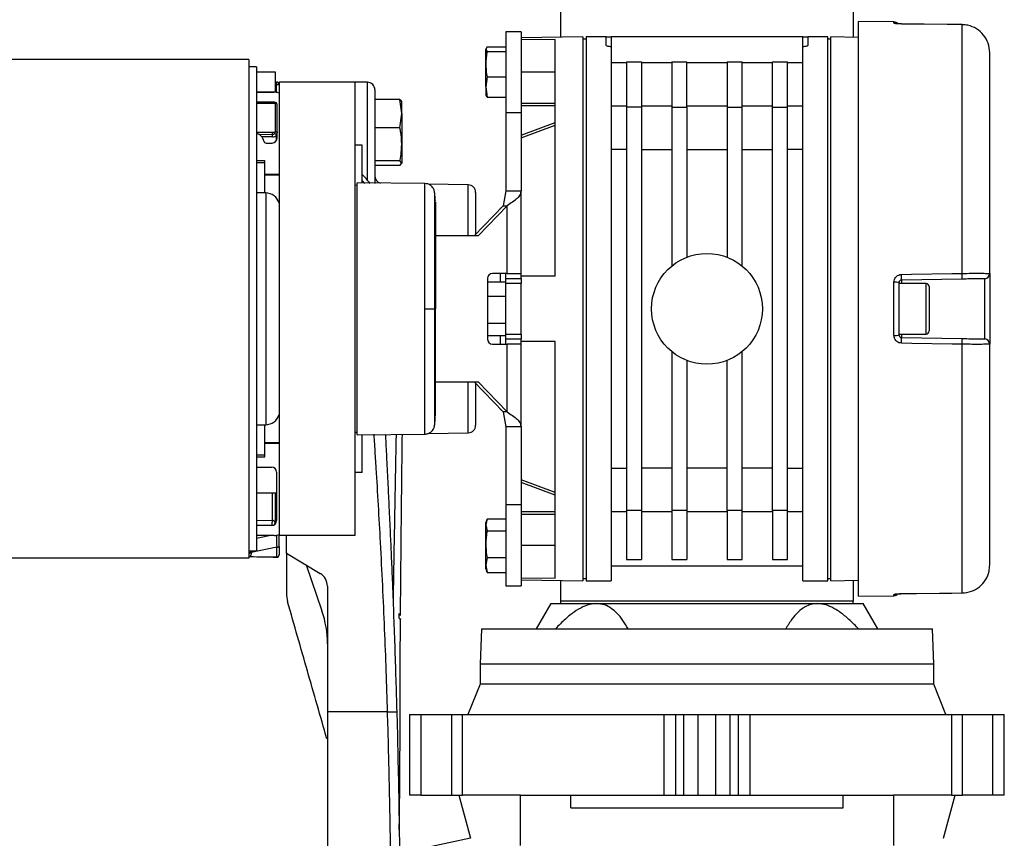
# Model space of a CAD drawing. Header units: millimetres. Extents: x 0 to 420, y 0 to 297.
# Tile 56 of 58: x 333 to 355, y 238 to 257. Entities that reach past the tile are written whole.
import ezdxf

# ---------------------------------------------------------------- set-up
doc = ezdxf.new("R2010")
doc.units = ezdxf.units.MM

msp = doc.modelspace()

# ---------------------------------------------------------------- linework, layer by layer
at = {"color": 7, "linetype": 'Continuous', "lineweight": 25}
for p, q in [((344.916, 256.2355), (344.916, 257.273)), ((351.5199, 257.273), (351.5199, 256.2355)), ((352.4432, 256.5829), (351.6451, 256.5899)), ((351.6451, 243.6098), (351.6451, 256.5899)), ((352.4432, 256.5549), (352.4432, 256.5829)), ((352.611, 256.5348), (352.6112, 256.5357)), ((353.9847, 256.5198), (353.985, 256.5206)), ((353.9847, 250.9001), (353.9847, 256.5198)), ((344.0165, 256.3621), (343.6749, 256.3621)), ((343.6749, 256.3621), (343.6749, 254.528)), ((344.0165, 256.3621), (344.0165, 254.528)), ((345.417, 256.2443), (344.0165, 256.2198)), ((344.7908, 256.1885), (344.0165, 256.1749)), ((344.7908, 250.8399), (344.7908, 256.1885)), ((345.417, 256.2443), (345.417, 243.9554)), ((345.4853, 256.1914), (345.417, 256.1914)), ((345.9407, 256.2483), (345.4853, 256.2483)), ((345.4853, 256.2483), (345.4853, 243.9514)), ((345.9407, 256.053), (345.9407, 256.2483)), ((345.9407, 256.2483), (346.0546, 256.2483)), ((346.0546, 256.2483), (346.0546, 256.0225)), ((350.3813, 256.2483), (346.0546, 256.2483)), ((350.3813, 256.0225), (350.3813, 256.2483)), ((350.3813, 256.2483), (350.4952, 256.2483)), ((350.9506, 256.2483), (350.4952, 256.2483)), ((350.4952, 256.2483), (350.4952, 256.053)), ((350.9506, 243.9514), (350.9506, 256.2483)), ((351.0189, 256.1914), (350.9506, 256.1914)), ((351.6451, 256.2333), (351.0189, 256.2443)), ((351.0189, 243.9554), (351.0189, 256.2443)), ((343.2491, 256.0217), (343.2195, 255.9687)), ((343.2195, 255.9687), (343.2491, 255.9156)), ((343.2195, 255.6303), (343.2195, 255.9687)), ((343.2491, 256.0217), (343.6749, 256.0217)), ((343.2491, 255.9156), (343.6749, 255.9156)), ((346.0546, 256.0225), (346.0546, 254.4474)), ((350.3813, 254.4474), (350.3813, 256.0225)), ((354.6055, 250.8949), (354.6055, 255.8889)), ((337.8681, 255.7359), (269.552, 255.7359)), ((337.8681, 255.7359), (337.8681, 244.4638)), ((343.2195, 255.1129), (343.2195, 255.6303)), ((346.0546, 255.6671), (346.3962, 255.6671)), ((346.3962, 255.6793), (346.7378, 255.6793)), ((346.3962, 255.6793), (346.3962, 254.6542)), ((346.7378, 255.6793), (346.7378, 254.6542)), ((346.7378, 255.6671), (347.4209, 255.6671)), ((347.4209, 255.6793), (347.7625, 255.6793)), ((347.4209, 255.6793), (347.4209, 254.6542)), ((347.7625, 254.6542), (347.7625, 255.6793)), ((347.7625, 255.6671), (348.6734, 255.6671)), ((348.6734, 255.6793), (349.015, 255.6793)), ((348.6734, 255.6793), (348.6734, 254.6542)), ((349.015, 254.6542), (349.015, 255.6793)), ((349.015, 255.6671), (349.6981, 255.6671)), ((349.6981, 255.6793), (350.0397, 255.6793)), ((349.6981, 254.6542), (349.6981, 255.6793)), ((350.0397, 254.6542), (350.0397, 255.6793)), ((350.0397, 255.6671), (350.3813, 255.6671)), ((338.0389, 255.5651), (337.8681, 255.5651)), ((338.0389, 255.5651), (338.0389, 250.2241)), ((338.0389, 255.4513), (338.4658, 255.4513)), ((338.4658, 255.4513), (338.4658, 254.9958)), ((344.0165, 255.4513), (344.7908, 255.4513)), ((338.4658, 255.2221), (338.4933, 255.2225)), ((338.4933, 255.1656), (338.4658, 255.1651)), ((338.4933, 255.1656), (338.5512, 255.1656)), ((338.4933, 255.0083), (338.4933, 255.1656)), ((340.2591, 255.2235), (338.5512, 255.2235)), ((338.5512, 255.2235), (338.5512, 244.9761)), ((340.5468, 255.2185), (340.2591, 255.2235)), ((340.2591, 255.2235), (340.2591, 244.9761)), ((340.5468, 253.0165), (340.5468, 255.2185)), ((343.2491, 255.3451), (343.2195, 255.1129)), ((343.2491, 255.3451), (343.6749, 255.3451)), ((338.4658, 254.9958), (338.0389, 254.9958)), ((338.0389, 254.9958), (338.4374, 254.9958)), ((338.4933, 255.0083), (338.5003, 254.9831)), ((340.7146, 255.0478), (340.7146, 252.9323)), ((343.2195, 255.1129), (343.2491, 254.8808)), ((343.2195, 255.1129), (343.2195, 254.9263)), ((343.2491, 254.8808), (343.2195, 254.9339)), ((338.4488, 254.7681), (338.0389, 254.7681)), ((338.0389, 254.7453), (338.4658, 254.7453)), ((338.4017, 254.7453), (338.4017, 254.7681)), ((338.4601, 254.767), (338.4601, 254.7453)), ((338.4658, 254.7453), (338.4658, 254.0849)), ((338.5057, 253.9597), (338.5057, 254.7112)), ((341.2824, 254.8313), (340.7146, 254.8313)), ((341.3218, 254.5095), (341.2824, 254.8313)), ((341.2824, 254.8313), (341.3218, 254.7799)), ((341.3218, 254.5095), (341.3218, 254.7856)), ((343.2491, 254.8808), (343.6749, 254.8808)), ((344.7908, 254.742), (344.0165, 254.742)), ((341.2824, 254.1877), (341.3218, 254.5095)), ((341.3218, 254.5095), (341.3218, 253.8145)), ((344.0165, 254.528), (343.6749, 254.528)), ((343.6749, 254.528), (343.6749, 252.7627)), ((344.7908, 254.6875), (344.0165, 254.6875)), ((344.0165, 254.528), (344.0165, 252.7627)), ((346.3962, 254.6809), (346.0546, 254.6809)), ((346.7378, 254.6542), (346.3962, 254.6542)), ((346.3962, 254.6542), (346.3962, 245.5454)), ((347.4209, 254.6809), (346.7378, 254.6809)), ((346.7378, 254.6542), (346.7378, 245.5454)), ((347.4209, 254.6542), (347.7625, 254.6542)), ((347.4209, 254.6542), (347.4209, 251.066)), ((348.6734, 254.6809), (347.7625, 254.6809)), ((347.7625, 254.6542), (347.7625, 251.2666)), ((348.6734, 254.6542), (349.015, 254.6542)), ((348.6734, 254.6542), (348.6734, 251.2666)), ((349.6981, 254.6809), (349.015, 254.6809)), ((349.015, 251.066), (349.015, 254.6542)), ((349.6981, 254.6542), (350.0397, 254.6542)), ((349.6981, 245.5454), (349.6981, 254.6542)), ((350.3813, 254.6809), (350.0397, 254.6809)), ((350.0397, 245.5454), (350.0397, 254.6542)), ((344.0165, 254.0251), (344.7908, 254.3073)), ((346.0546, 254.4474), (346.0546, 245.7522)), ((350.3813, 245.7522), (350.3813, 254.4474)), ((338.4658, 254.0849), (338.0389, 254.0849)), ((338.0905, 254.046), (338.4017, 254.0388)), ((338.4017, 254.0388), (338.4017, 254.0849)), ((338.4658, 254.0994), (338.5057, 254.0994)), ((341.2824, 254.1877), (340.7146, 254.1877)), ((344.0165, 253.9646), (344.7908, 254.2468)), ((338.4012, 253.9832), (338.1592, 253.9887)), ((338.2608, 253.8458), (338.3918, 253.8458)), ((338.4933, 253.9081), (338.4933, 254.0274)), ((340.4299, 253.8003), (340.2591, 253.8003)), ((340.4299, 252.9449), (340.4299, 253.8003)), ((341.3218, 253.8145), (341.3218, 253.3899)), ((346.3962, 253.6967), (346.0546, 253.6967)), ((346.7378, 253.6967), (347.4209, 253.6967)), ((347.7625, 253.6967), (348.6734, 253.6967)), ((349.015, 253.6967), (349.6981, 253.6967)), ((350.3813, 253.6967), (350.0397, 253.6967)), ((338.2324, 253.4473), (338.0389, 253.4473)), ((338.2324, 253.4018), (338.0389, 253.4018)), ((338.2324, 253.1342), (338.2324, 253.4473)), ((341.2824, 253.4413), (340.7146, 253.4413)), ((341.3218, 253.3899), (341.2824, 253.4413)), ((341.2824, 253.3386), (341.3218, 253.3899)), ((341.2824, 253.3386), (340.7146, 253.3386)), ((338.2324, 252.7186), (338.2324, 253.1342)), ((338.5512, 253.1342), (338.2324, 253.1342)), ((338.5512, 253.1171), (338.2324, 253.1171)), ((338.4933, 253.1171), (338.4933, 253.1342)), ((341.8409, 252.9325), (340.3161, 252.9458)), ((340.3161, 247.2538), (340.3161, 252.9458)), ((340.4299, 252.9994), (340.4865, 252.9343)), ((338.2476, 252.7186), (338.0389, 252.7186)), ((338.2476, 252.7186), (338.2476, 247.7029)), ((340.3161, 252.8904), (340.2591, 252.8894)), ((342.824, 252.9016), (341.9161, 252.9174)), ((342.824, 251.7508), (342.824, 252.9016)), ((342.9918, 252.7308), (342.9918, 251.7864)), ((343.6749, 252.7627), (343.6128, 252.4293)), ((343.6749, 252.7627), (344.0165, 252.7627)), ((344.0165, 250.8969), (344.0165, 252.7627)), ((343.6128, 252.4293), (342.9574, 251.7508)), ((343.7012, 252.4293), (343.0458, 251.7508)), ((343.5623, 252.377), (343.5497, 252.377)), ((343.5497, 252.364), (343.5497, 252.377)), ((343.6128, 252.4293), (343.7012, 252.4293)), ((343.7012, 250.8969), (343.7012, 252.4293)), ((343.0458, 251.7508), (342.0679, 251.7508)), ((343.2599, 250.783), (343.2599, 249.4167)), ((343.2599, 250.7063), (343.6749, 250.7063)), ((343.7012, 250.8969), (343.3699, 250.8969)), ((343.5497, 250.7063), (343.5497, 250.8969)), ((343.6749, 250.783), (343.6749, 250.8969)), ((343.6749, 250.783), (344.0165, 250.783)), ((343.6749, 250.6691), (343.6749, 250.783)), ((343.7012, 250.8969), (344.0165, 250.8969)), ((344.0165, 250.783), (344.0165, 250.8969)), ((344.7908, 250.8399), (344.0165, 250.8399)), ((344.0165, 250.783), (344.0165, 250.6691)), ((353.9857, 250.7722), (352.612, 250.7482)), ((352.612, 250.7482), (352.612, 250.6692)), ((354.4936, 249.4186), (354.4936, 250.7811)), ((354.6055, 250.8949), (354.6055, 249.3048)), ((344.0165, 250.6691), (343.6749, 250.6691)), ((343.6749, 249.5305), (343.6749, 250.6691)), ((344.0165, 249.5305), (344.0165, 250.6691)), ((352.4432, 249.4978), (352.4432, 250.7019)), ((352.556, 250.6913), (352.556, 249.5084)), ((353.1709, 250.6692), (352.556, 250.6692)), ((353.1709, 249.5305), (353.1709, 250.6692)), ((353.2392, 250.6008), (353.2392, 249.5988)), ((343.2599, 250.386), (343.6749, 250.386)), ((338.0389, 250.2241), (338.0389, 244.6346)), ((342.0652, 250.0998), (342.0809, 250.0998)), ((343.2599, 249.7795), (343.6749, 249.7795)), ((343.2599, 249.4934), (343.6749, 249.4934)), ((343.5497, 249.3028), (343.5497, 249.4934)), ((343.6749, 249.4167), (343.6749, 249.5305)), ((343.6749, 249.5305), (344.0165, 249.5305)), ((344.0165, 249.4167), (343.6749, 249.4167)), ((343.6749, 249.3028), (343.6749, 249.4167)), ((344.0165, 249.5305), (344.0165, 249.4167)), ((344.0165, 249.3028), (344.0165, 249.4167)), ((352.556, 249.5305), (353.1709, 249.5305)), ((352.612, 249.5305), (352.612, 249.4515)), ((352.612, 249.4515), (353.9857, 249.4275)), ((343.3699, 249.3028), (343.7012, 249.3028)), ((343.7012, 247.7704), (343.7012, 249.3028)), ((344.0165, 249.3028), (343.7012, 249.3028)), ((344.7908, 249.3598), (344.0165, 249.3598)), ((344.0165, 247.437), (344.0165, 249.3028)), ((344.7908, 244.0112), (344.7908, 249.3598)), ((353.9847, 243.6799), (353.9847, 249.2996)), ((354.6055, 244.3108), (354.6055, 249.3048)), ((347.4209, 249.1337), (347.4209, 245.5454)), ((347.7625, 248.9331), (347.7625, 245.5454)), ((348.6734, 245.5454), (348.6734, 248.9331)), ((349.015, 245.5454), (349.015, 249.1337)), ((342.0679, 248.4489), (343.0458, 248.4489)), ((342.824, 247.2981), (342.824, 248.4489)), ((342.9574, 248.4489), (343.6128, 247.7704)), ((342.9918, 248.4133), (342.9918, 247.4689)), ((343.0458, 248.4489), (343.7012, 247.7704)), ((343.5497, 247.8226), (343.5497, 247.8357)), ((343.5497, 247.8226), (343.5623, 247.8226)), ((338.2476, 247.7029), (338.2476, 247.4811)), ((343.7012, 247.7704), (343.6128, 247.7704)), ((343.6128, 247.7704), (343.6749, 247.437)), ((338.0389, 247.4811), (338.2476, 247.4811)), ((338.2324, 247.0655), (338.2324, 247.4811)), ((344.0165, 247.437), (343.6749, 247.437)), ((343.6749, 247.437), (343.6749, 245.6717)), ((344.0165, 247.437), (344.0165, 245.6717)), ((340.2591, 247.3103), (340.3161, 247.3093)), ((340.3161, 247.2538), (341.8409, 247.2671)), ((340.4299, 246.3994), (340.4299, 247.2548)), ((341.9199, 247.2823), (342.824, 247.2981)), ((338.2324, 247.0826), (338.5512, 247.0826)), ((338.2324, 246.7524), (338.2324, 247.0655)), ((338.2324, 247.0655), (338.5512, 247.0655)), ((338.4933, 247.0655), (338.4933, 247.0826)), ((338.0389, 246.7979), (338.2324, 246.7979)), ((338.0389, 246.7524), (338.2324, 246.7524)), ((338.0389, 246.5246), (338.3804, 246.5246)), ((346.0546, 246.503), (346.3962, 246.503)), ((347.4209, 246.503), (346.7378, 246.503)), ((348.6734, 246.503), (347.7625, 246.503)), ((349.6981, 246.503), (349.015, 246.503)), ((350.0397, 246.503), (350.3813, 246.503)), ((338.4943, 246.4108), (338.4943, 245.3177)), ((340.4299, 246.3994), (340.2591, 246.3994)), ((344.0165, 246.2351), (344.0165, 246.2351)), ((344.7908, 245.9529), (344.0165, 246.2351)), ((344.7908, 245.8924), (344.0165, 246.1746)), ((338.0389, 245.944), (338.4943, 245.944)), ((338.4017, 245.318), (338.4017, 245.944)), ((338.4601, 245.944), (338.4601, 245.2623)), ((344.0165, 245.6717), (343.6749, 245.6717)), ((343.6749, 245.6717), (343.6749, 243.8375)), ((344.0165, 245.6717), (344.0165, 243.8375)), ((346.0546, 245.7522), (346.0546, 243.9514)), ((350.3813, 243.9514), (350.3813, 245.7522)), ((344.7908, 245.5122), (344.0165, 245.5122)), ((344.0165, 245.4577), (344.7908, 245.4577)), ((346.0546, 245.5188), (346.3962, 245.5188)), ((346.3962, 245.5454), (346.3962, 244.4382)), ((346.7378, 245.5454), (346.3962, 245.5454)), ((346.7378, 245.5454), (346.7378, 244.4382)), ((346.7378, 245.5188), (347.4209, 245.5188)), ((347.4209, 245.5454), (347.4209, 244.4382)), ((347.7625, 245.5454), (347.4209, 245.5454)), ((347.7625, 245.5454), (347.7625, 244.4382)), ((347.7625, 245.5188), (348.6734, 245.5188)), ((349.015, 245.5454), (348.6734, 245.5454)), ((348.6734, 245.5454), (348.6734, 244.4382)), ((349.015, 244.4382), (349.015, 245.5454)), ((349.015, 245.5188), (349.6981, 245.5188)), ((350.0397, 245.5454), (349.6981, 245.5454)), ((349.6981, 245.5454), (349.6981, 244.4382)), ((350.0397, 244.4382), (350.0397, 245.5454)), ((350.0397, 245.5188), (350.3813, 245.5188)), ((338.0389, 245.3275), (338.4017, 245.318)), ((338.3994, 245.2055), (338.0389, 245.2149)), ((338.3804, 245.2039), (338.0389, 245.2039)), ((338.4485, 245.2264), (338.4478, 245.2269)), ((338.4601, 245.2623), (338.4799, 245.2623)), ((343.2491, 245.3541), (343.2195, 245.2187)), ((343.2424, 245.3368), (343.2195, 245.2739)), ((343.2195, 245.2187), (343.2195, 245.2739)), ((343.2195, 245.2187), (343.2491, 245.0832)), ((343.2195, 244.7804), (343.2195, 245.2187)), ((343.2491, 245.3541), (343.6749, 245.3541)), ((338.4374, 244.9761), (338.0389, 244.9761)), ((338.0389, 244.9161), (338.3265, 244.9761)), ((340.2591, 244.9761), (338.5512, 244.9761)), ((338.5512, 244.7306), (338.5512, 244.9761)), ((338.722, 244.5776), (338.722, 244.9761)), ((343.2491, 245.0832), (343.6749, 245.0832)), ((338.4963, 244.7165), (337.923, 244.5969)), ((338.4963, 244.49), (338.4963, 244.7165)), ((338.5512, 244.7306), (338.5512, 244.5457)), ((343.2195, 244.3101), (343.2195, 244.7804)), ((344.7908, 244.7484), (344.0165, 244.7484)), ((337.8681, 244.6346), (338.0389, 244.6346)), ((337.895, 244.5014), (337.8681, 244.502)), ((338.4933, 244.487), (337.8681, 244.4979)), ((337.923, 244.5969), (337.923, 244.5772)), ((338.4933, 244.49), (338.4963, 244.49)), ((338.5512, 244.5457), (338.5512, 244.5439)), ((338.722, 244.5776), (339.478, 244.123)), ((338.722, 244.5719), (338.722, 244.5776)), ((338.7318, 244.5718), (338.722, 244.5719)), ((338.722, 244.5577), (338.722, 243.6329)), ((343.2491, 244.4775), (343.2195, 244.3101)), ((343.2491, 244.4775), (343.6749, 244.4775)), ((337.8681, 244.4638), (269.552, 244.4638)), ((339.1612, 244.3135), (339.5194, 243.273)), ((343.2195, 244.3101), (343.2491, 244.1427)), ((343.2195, 244.2229), (343.2195, 244.3101)), ((346.0546, 244.293), (350.3813, 244.293)), ((346.3962, 244.4382), (346.7378, 244.4382)), ((347.4209, 244.4382), (347.7625, 244.4382)), ((348.6734, 244.4382), (349.015, 244.4382)), ((349.6981, 244.4382), (350.0397, 244.4382)), ((343.2195, 244.2229), (343.2424, 244.1601)), ((343.2491, 244.1427), (343.2451, 244.161)), ((343.2491, 244.1427), (343.6749, 244.1427)), ((339.6435, 243.8302), (339.6435, 240.991)), ((343.6749, 243.8375), (344.0165, 243.8375)), ((344.0165, 244.0248), (344.7908, 244.0112)), ((344.0165, 243.9799), (345.417, 243.9554)), ((344.916, 243.496), (344.916, 243.9642)), ((345.417, 244.0083), (345.4853, 244.0083)), ((345.4853, 243.9514), (346.0546, 243.9514)), ((350.3813, 243.9514), (350.9506, 243.9514)), ((350.9506, 244.0083), (351.0189, 244.0083)), ((351.0189, 243.9554), (351.6451, 243.9664)), ((351.5199, 243.9642), (351.5199, 243.496)), ((338.722, 243.6329), (338.7441, 243.476)), ((351.6451, 243.6098), (352.4432, 243.6168)), ((352.4432, 243.6168), (352.4432, 243.6448)), ((352.6112, 243.664), (352.611, 243.6648)), ((353.985, 243.6791), (353.9847, 243.6799)), ((344.6883, 243.439), (344.3596, 242.8697)), ((344.6883, 243.439), (345.7221, 243.439)), ((351.5199, 243.496), (344.916, 243.496)), ((344.916, 243.439), (344.916, 243.496)), ((345.7221, 243.439), (350.7138, 243.439)), ((350.7138, 243.439), (351.7476, 243.439)), ((351.5199, 243.439), (351.5199, 243.496)), ((352.0763, 242.8697), (351.7476, 243.439)), ((343.1227, 242.8697), (343.0942, 242.0727)), ((343.1227, 242.8697), (353.3132, 242.8697)), ((353.3417, 242.0727), (353.3132, 242.8697)), ((343.0942, 242.0727), (343.0942, 241.6173)), ((353.3417, 242.0727), (343.0942, 242.0727)), ((353.3417, 241.6173), (353.3417, 242.0727)), ((343.0942, 241.6173), (342.8182, 240.9341)), ((353.3417, 241.6173), (343.0942, 241.6173)), ((353.6177, 240.9341), (353.3417, 241.6173)), ((341.0013, 240.991), (339.6435, 240.991)), ((341.5002, 240.9341), (341.5002, 239.1123)), ((341.5002, 240.9341), (341.5032, 240.9341)), ((341.5032, 239.1123), (341.5032, 240.9341)), ((341.5032, 240.9341), (341.7562, 240.9341)), ((341.7562, 240.9341), (341.7562, 239.1123)), ((341.7562, 240.9341), (342.4479, 240.9341)), ((342.4479, 240.9341), (342.4479, 239.1123)), ((342.4479, 240.9341), (342.6959, 240.9341)), ((342.6959, 239.1123), (342.6959, 240.9341)), ((342.6959, 240.9341), (347.2422, 240.9341)), ((347.2422, 240.9341), (347.2422, 239.1123)), ((347.2422, 240.9341), (347.5127, 240.9341)), ((347.5127, 239.1123), (347.5127, 240.9341)), ((347.5127, 240.9341), (347.6981, 240.9341)), ((347.6981, 239.1123), (347.6981, 240.9341)), ((347.6981, 240.9341), (348.0178, 240.9341)), ((348.0178, 239.1123), (348.0178, 240.9341)), ((348.0178, 240.9341), (348.4181, 240.9341)), ((348.4181, 239.1123), (348.4181, 240.9341)), ((348.4181, 240.9341), (348.7378, 240.9341)), ((348.7378, 240.9341), (348.7378, 239.1123)), ((348.7378, 240.9341), (348.9232, 240.9341)), ((348.9232, 240.9341), (348.9232, 239.1123)), ((348.9232, 240.9341), (349.1937, 240.9341)), ((349.1937, 239.1123), (349.1937, 240.9341)), ((349.1937, 240.9341), (353.74, 240.9341)), ((353.74, 240.9341), (353.74, 239.1123)), ((353.74, 240.9341), (353.988, 240.9341)), ((353.988, 239.1123), (353.988, 240.9341)), ((353.988, 240.9341), (354.6797, 240.9341)), ((354.6797, 239.1123), (354.6797, 240.9341)), ((354.6797, 240.9341), (354.9327, 240.9341)), ((354.9327, 239.1123), (354.9327, 240.9341)), ((354.9327, 240.9341), (354.9357, 240.9341)), ((354.9357, 239.1123), (354.9357, 240.9341)), ((341.5032, 239.1123), (341.5002, 239.1123)), ((341.7562, 239.1123), (341.5032, 239.1123)), ((341.7562, 239.1123), (342.4479, 239.1123)), ((342.4479, 239.1123), (342.6959, 239.1123)), ((342.6103, 239.1123), (342.872, 238.136)), ((344.0051, 239.1123), (342.6959, 239.1123)), ((344.0051, 237.9737), (344.0051, 239.1123)), ((344.0051, 239.1123), (345.1437, 239.1123)), ((345.1437, 238.8277), (345.1437, 239.1123)), ((345.1437, 239.1123), (351.2922, 239.1123)), ((351.2922, 238.8277), (351.2922, 239.1123)), ((351.2922, 239.1123), (352.4308, 239.1123)), ((352.4308, 239.1123), (352.4308, 237.9737)), ((353.74, 239.1123), (352.4308, 239.1123)), ((353.5639, 238.136), (353.8256, 239.1123)), ((353.74, 239.1123), (353.988, 239.1123)), ((354.6797, 239.1123), (353.988, 239.1123)), ((354.9327, 239.1123), (354.6797, 239.1123)), ((354.9357, 239.1123), (354.9327, 239.1123)), ((345.1437, 238.8277), (351.2922, 238.8277)), ((342.872, 238.136), (341.8987, 237.9291)), ((342.872, 238.136), (342.873, 238.136))]:
    msp.add_line(p, q, dxfattribs=at)
at = {"color": 7, "linetype": 'Continuous', "lineweight": 25, "flags": 128}
for points in [[(353.9847, 256.5198), (353.7571, 256.5223), (352.8464, 256.5323), (352.611, 256.5348)], [(353.985, 256.5206), (353.6418, 256.5244), (352.6112, 256.5357)], [(352.611, 250.8757), (352.8386, 250.8797), (353.7493, 250.8959), (353.9847, 250.9001)], [(341.8408, 250.0998), (341.882, 250.0998), (341.9217, 250.0998), (341.9587, 250.0998), (341.9918, 250.0998), (342.0198, 250.0998), (342.0418, 250.0998), (342.0571, 250.0998), (342.0652, 250.0998)], [(353.9847, 249.2996), (353.7571, 249.3036), (352.8464, 249.3198), (352.611, 249.324)], [(341.3121, 245.1248), (341.3122, 245.1248), (341.3122, 245.1248)], [(352.611, 243.6648), (352.8386, 243.6673), (353.7493, 243.6773), (353.9847, 243.6799)], [(352.6112, 243.664), (352.955, 243.6678), (353.985, 243.6791)], [(341.209, 240.9974), (341.2234, 240.4529), (341.236, 239.9249), (341.247, 239.4078), (341.2565, 238.8981), (341.2645, 238.3965), (341.2708, 237.9291)]]:
    msp.add_lwpolyline(points, dxfattribs=at)
at = {"color": 7, "linetype": 'Continuous', "lineweight": 25}
msp.add_circle((348.2179, 250.0998), 1.2525, dxfattribs=at)
for centre, radius, start, end in [((352.4422, 256.469), 0.1139, 38.88246, 89.5), ((352.4422, 256.4406), 0.1143, 65.30899, 89.50792), ((339.309, 255.1941), 0.8162, 178.00162, 181.99838), ((338.4943, 255.1656), 0.0569, 0, 91), ((340.5438, 255.0478), 0.1708, 0, 89), ((338.4374, 254.7112), 0.2847, 66.42182, 90), ((338.4042, 254.9374), 0.1139, 38.50557, 57.22961), ((335.527, 258.7346), 4.7628, 308.23325, 308.52162), ((338.4488, 254.7112), 0.0569, 0, 90), ((337.9819, 253.8458), 0.2277, 11.53696, 75.52249), ((337.3939, 252.6304), 1.7778, 51.79771, 53.64254), ((338.2608, 253.9028), 0.0569, 191.53696, 270), ((338.3918, 253.9597), 0.1139, 270, 0), ((337.163, 254.022), 1.2388, 358.20128, 0.77631), ((340.8854, 253.1062), 0.1708, 180, 254.99186), ((338.2476, 252.4036), 0.315, 15.45169, 90), ((342.821, 252.7308), 0.1708, 0, 89), ((343.3718, 250.7849), 0.112, 91.01019, 180.97576), ((349.5766, 250.7883), 3.0356, 359.24347, 1.64966), ((350.9573, 250.8126), 3.0287, 359.23482, 1.65512), ((354.4916, 250.8949), 0.1139, 271, 0), ((352.471, 250.3909), 0.3122, 74.18671, 95.11033), ((353.1709, 250.6008), 0.0683, 0, 90), ((353.1709, 249.5988), 0.0683, 270, 0), ((343.3718, 249.4148), 0.112, 179.02424, 268.98981), ((352.471, 249.8087), 0.3122, 264.88967, 285.81329), ((349.5766, 249.4114), 3.0356, 358.35034, 0.75653), ((350.9573, 249.3871), 3.0287, 358.34488, 0.76518), ((354.4916, 249.3048), 0.1139, 0, 89), ((338.2476, 247.7961), 0.315, 270, 344.54831), ((342.821, 247.4689), 0.1708, 271, 0), ((338.3804, 246.4108), 0.1139, 0, 90), ((338.3804, 245.3177), 0.1139, 270, 0), ((338.5104, 245.2606), 0.1229, 152.18389, 206.58383), ((338.4038, 245.2616), 0.0564, 0.66164, 92.10274), ((338.4032, 245.2623), 0.0569, 318.30756, 0), ((338.4374, 245.2608), 0.2847, 270, 293.57818), ((338.5088, 244.7819), 0.0666, 259.20107, 309.64664), ((337.9105, 244.5315), 0.0666, 79.20107, 129.64664), ((337.9105, 244.5118), 0.0666, 79.20107, 129.64664), ((338.4943, 244.5439), 0.0569, 269, 0), ((339.3019, 243.8302), 0.3416, 0, 58.97539), ((352.4422, 243.7306), 0.1139, 270.5, 321.38881), ((352.4422, 243.759), 0.1142, 270.49127, 296.89869), ((337.3663, 242.5316), 2.2772, 0, 19)]:
    msp.add_arc(centre, radius, start, end, dxfattribs=at)
for centre, major_axis, ratio, start_param, end_param in [((338.4032, 254.0995), (0.0033, 0.0606), 0.9372733, 3.1727564, 4.0976836), ((338.4042, 254.0995), (0.0095, 0.116), 0.9778629, 3.1986367, 4.1235639), ((338.4943, 245.007), (-0.0116, 1.1607), 0.0008219, 1.592559, 1.8237625), ((377.5973, 249.4983), (139.7579, -1.0265), 0.0394615, 4.4246326, 4.4290948), ((337.925, 244.8882), (0.0116, 1.1656), 0.0008151, 4.4597644, 4.493011), ((338.4943, 250.1809), (0.001, 5.6939), 0.0000153, 3.1090724, 3.1415924)]:
    msp.add_ellipse(centre, major_axis=major_axis, ratio=ratio, start_param=start_param, end_param=end_param, dxfattribs=at)
for points, knots in [([(352.611, 256.5348), (352.5919, 256.5353), (352.5536, 256.5362), (352.5031, 256.5402), (352.4652, 256.5455), (352.4458, 256.5507), (352.4439, 256.5537), (352.4432, 256.5549)], [0, 0, 0, 0, 0.2137542, 0.4283047, 0.6450109, 0.8642235, 1, 1, 1, 1]), ([(352.6112, 256.5357), (352.6088, 256.5357), (352.5888, 256.5357), (352.5512, 256.5374), (352.5113, 256.5408), (352.4906, 256.5437), (352.4834, 256.5453), (352.4841, 256.5451), (352.4843, 256.545)], [0, 0, 0, 0, 0.0390257, 0.3344974, 0.630821, 0.8381334, 0.9684101, 1, 1, 1, 1]), ([(354.6055, 255.8889), (354.5985, 255.9603), (354.5844, 256.1031), (354.4748, 256.2932), (354.3137, 256.4358), (354.1397, 256.5087), (354.027, 256.5167), (353.9847, 256.5198)], [0, 0, 0, 0, 0.2181439, 0.4364435, 0.6541601, 0.8703819, 1, 1, 1, 1]), ([(346.0546, 256.0225), (346.0421, 256.0228), (346.0172, 256.0235), (345.9839, 256.0286), (345.9581, 256.0361), (345.9431, 256.0447), (345.9415, 256.0505), (345.9407, 256.053)], [0, 0, 0, 0, 0.20532875, 0.41053568, 0.61917072, 0.83501098, 1, 1, 1, 1]), ([(350.4952, 256.053), (350.4938, 256.0496), (350.4912, 256.0428), (350.4704, 256.0334), (350.4402, 256.0263), (350.4084, 256.0229), (350.3884, 256.0226), (350.3813, 256.0225)], [0, 0, 0, 0, 0.2240701, 0.448235, 0.6692793, 0.8829738, 1, 1, 1, 1]), ([(343.2491, 255.9156), (343.2481, 255.9106), (343.2301, 255.8166), (343.2246, 255.7209), (343.2195, 255.6303)], [0, 0, 0, 0, 0.0529743, 1, 1, 1, 1]), ([(343.2195, 255.6303), (343.2232, 255.5544), (343.2278, 255.4587), (343.2454, 255.3645), (343.2491, 255.3451)], [0, 0, 0, 0, 0.7938143, 1, 1, 1, 1]), ([(338.4478, 254.0621), (338.4517, 254.0677), (338.4566, 254.0749), (338.4576, 254.0832), (338.4579, 254.0849)], [0, 0, 0, 0, 0.7968835, 1, 1, 1, 1]), ([(338.5057, 254.0994), (338.5052, 254.0868), (338.5044, 254.0622), (338.4969, 254.0388), (338.4933, 254.0274)], [0, 0, 0, 0, 0.5136517, 1, 1, 1, 1]), ([(341.3218, 253.8145), (341.3169, 253.9139), (341.3108, 254.0391), (341.2872, 254.1623), (341.2824, 254.1877)], [0, 0, 0, 0, 0.7938143, 1, 1, 1, 1]), ([(341.2824, 253.4413), (341.2836, 253.4478), (341.3077, 253.5709), (341.315, 253.696), (341.3218, 253.8145)], [0, 0, 0, 0, 0.0529743, 1, 1, 1, 1]), ([(340.6065, 252.9332), (340.5846, 252.9601), (340.5292, 253.0281), (340.4713, 253.096), (340.4306, 253.1319), (340.4299, 253.1324)], [0, 0, 0, 0, 0.3907339, 0.9905743, 1, 1, 1, 1]), ([(341.8408, 250.0998), (341.8408, 250.2568), (341.8409, 250.5753), (341.8409, 251.0376), (341.8407, 251.4773), (341.8408, 251.8742), (341.8409, 252.2241), (341.8407, 252.5106), (341.8409, 252.7321), (341.8408, 252.8686), (341.8408, 252.9319), (341.8408, 252.926), (341.8408, 252.9241)], [0, 0, 0, 0, 0.1058063, 0.214681, 0.3204884, 0.4293641, 0.5351718, 0.6440478, 0.7498567, 0.8587339, 0.9548117, 1, 1, 1, 1]), ([(342.0659, 252.7212), (342.0657, 252.7232), (342.0651, 252.7324), (342.0598, 252.7668), (342.0382, 252.8244), (341.9844, 252.886), (341.9142, 252.9259), (341.8642, 252.9288), (341.8416, 252.9302)], [0, 0, 0, 0, 0.0184774, 0.0858214, 0.3054651, 0.5583136, 0.8002105, 1, 1, 1, 1]), ([(342.0809, 252.5314), (342.0789, 252.5648), (342.075, 252.6315), (342.0683, 252.6981), (342.065, 252.7315)], [0, 0, 0, 0, 0.4993736, 1, 1, 1, 1]), ([(342.0653, 252.7212), (342.0653, 252.7229), (342.0652, 252.7285), (342.0653, 252.6706), (342.0653, 252.5432), (342.0652, 252.3398), (342.0653, 252.0725), (342.0653, 251.7501), (342.0652, 251.3799), (342.0654, 250.9742), (342.0652, 250.5432), (342.0652, 250.2476), (342.0652, 250.0998)], [0, 0, 0, 0, 0.045197, 0.1422907, 0.249512, 0.3567322, 0.4639513, 0.5711719, 0.6783794, 0.785588, 0.8927954, 1, 1, 1, 1]), ([(342.0809, 252.5183), (342.0809, 252.5204), (342.0809, 252.5266), (342.0809, 252.4231), (342.0809, 252.2155), (342.0809, 251.9154), (342.0809, 251.5349), (342.0809, 251.0932), (342.0809, 250.6078), (342.0809, 250.269), (342.0809, 250.0998)], [0, 0, 0, 0, 0.071829, 0.2046816, 0.3367394, 0.4694901, 0.6020167, 0.7343754, 0.8673414, 1, 1, 1, 1]), ([(352.4432, 250.7019), (352.4451, 250.7215), (352.4488, 250.7607), (352.4785, 250.8129), (352.5221, 250.8523), (352.5692, 250.8724), (352.5997, 250.8748), (352.611, 250.8757)], [0, 0, 0, 0, 0.220255, 0.4397128, 0.6578657, 0.873873, 1, 1, 1, 1]), ([(352.612, 250.7482), (352.6082, 250.7479), (352.598, 250.7471), (352.5823, 250.7405), (352.5678, 250.7276), (352.5579, 250.7106), (352.5567, 250.6977), (352.556, 250.6913)], [0, 0, 0, 0, 0.1244564, 0.33899, 0.5577468, 0.7788159, 1, 1, 1, 1]), ([(353.9847, 250.9001), (354.0548, 250.901), (354.1947, 250.9027), (354.3806, 250.9031), (354.5209, 250.9017), (354.595, 250.8987), (354.6025, 250.896), (354.6055, 250.8949)], [0, 0, 0, 0, 0.21421189, 0.42824134, 0.64302839, 0.85935193, 1, 1, 1, 1]), ([(354.4936, 250.7811), (354.4912, 250.781), (354.485, 250.7809), (354.4245, 250.7798), (354.3097, 250.7778), (354.1576, 250.7752), (354.043, 250.7732), (353.9857, 250.7722)], [0, 0, 0, 0, 0.1408434, 0.3573866, 0.5722146, 0.7860897, 1, 1, 1, 1]), ([(341.8408, 247.2751), (341.8408, 247.2733), (341.8408, 247.2673), (341.8408, 247.3294), (341.8409, 247.4658), (341.8407, 247.6843), (341.8409, 247.9724), (341.8408, 248.3184), (341.8407, 248.7183), (341.8409, 249.1535), (341.8409, 249.6197), (341.8408, 249.9382), (341.8408, 250.0998)], [0, 0, 0, 0, 0.0429096, 0.1412675, 0.2470802, 0.3559615, 0.461773, 0.5706531, 0.6764643, 0.7853441, 0.8911386, 1, 1, 1, 1]), ([(342.0652, 250.0998), (342.0652, 249.9521), (342.0652, 249.6565), (342.0654, 249.2255), (342.0652, 248.8197), (342.0653, 248.4496), (342.0653, 248.1272), (342.0652, 247.8599), (342.0653, 247.6565), (342.0653, 247.5292), (342.0652, 247.4715), (342.0653, 247.4768), (342.0653, 247.4784)], [0, 0, 0, 0, 0.1074097, 0.2148222, 0.322236, 0.4296485, 0.5370744, 0.6444986, 0.7519239, 0.8593504, 0.9566299, 1, 1, 1, 1]), ([(342.0809, 247.6814), (342.0809, 247.6792), (342.0809, 247.6731), (342.0809, 247.7766), (342.0809, 247.9842), (342.0809, 248.2843), (342.0809, 248.6648), (342.0809, 249.1065), (342.0809, 249.5919), (342.0809, 249.9307), (342.0809, 250.0998)], [0, 0, 0, 0, 0.0718083, 0.2046638, 0.3367246, 0.4694783, 0.6020078, 0.7343695, 0.8673384, 1, 1, 1, 1]), ([(352.611, 249.324), (352.5919, 249.3263), (352.5536, 249.3308), (352.5031, 249.3615), (352.4652, 249.406), (352.4458, 249.4542), (352.4439, 249.4858), (352.4432, 249.4978)], [0, 0, 0, 0, 0.2137542, 0.4283047, 0.6450109, 0.8642235, 1, 1, 1, 1]), ([(352.556, 249.5084), (352.5563, 249.5044), (352.5569, 249.4941), (352.5634, 249.4783), (352.5759, 249.4638), (352.5927, 249.4537), (352.6056, 249.4522), (352.612, 249.4515)], [0, 0, 0, 0, 0.1361772, 0.3569301, 0.5748254, 0.7887906, 1, 1, 1, 1]), ([(353.9857, 249.4275), (354.0203, 249.4269), (354.1125, 249.4253), (354.2549, 249.4228), (354.3867, 249.4205), (354.4764, 249.4189), (354.4879, 249.4187), (354.4936, 249.4186)], [0, 0, 0, 0, 0.1294239, 0.3454219, 0.5631024, 0.7815642, 1, 1, 1, 1]), ([(354.6055, 249.3048), (354.5985, 249.3032), (354.5844, 249.2999), (354.4748, 249.2972), (354.3137, 249.2965), (354.1397, 249.2975), (354.027, 249.299), (353.9847, 249.2996)], [0, 0, 0, 0, 0.2181439, 0.4364435, 0.6541601, 0.8703819, 1, 1, 1, 1]), ([(342.065, 247.4682), (342.0683, 247.5015), (342.075, 247.5681), (342.0789, 247.6349), (342.0809, 247.6683)], [0, 0, 0, 0, 0.5005685, 1, 1, 1, 1]), ([(341.8419, 247.2687), (341.8681, 247.2711), (341.917, 247.2755), (341.9765, 247.3103), (342.0174, 247.3505), (342.0429, 247.3909), (342.057, 247.427), (342.0637, 247.4558), (342.0653, 247.472), (342.0659, 247.4784)], [0, 0, 0, 0, 0.2316109, 0.431758, 0.5981677, 0.7386349, 0.8537726, 0.9421464, 1, 1, 1, 1]), ([(341.0013, 240.991), (340.9921, 241.298), (340.9734, 241.9224), (340.9364, 242.8743), (340.893, 243.8429), (340.8455, 244.7754), (340.7961, 245.6603), (340.7583, 246.2929), (340.732, 246.7171), (340.7183, 246.9357), (340.7067, 247.1195), (340.6995, 247.2305), (340.6972, 247.2672)], [0, 0, 0, 0, 0.1466235, 0.2982139, 0.4547782, 0.6095113, 0.7439861, 0.8778737, 0.9120561, 0.9469104, 0.9824367, 1, 1, 1, 1]), ([(340.9509, 247.2647), (340.9526, 247.2337), (340.9626, 247.0455), (340.9822, 246.6668), (341.0082, 246.1485), (341.0352, 245.5903), (341.0598, 245.0596), (341.0838, 244.5158), (341.1091, 243.9154), (341.1359, 243.2353), (341.1631, 242.4832), (341.1877, 241.7409), (341.202, 241.2412), (341.209, 240.9974)], [0, 0, 0, 0, 0.0148237, 0.0901548, 0.1813238, 0.2630452, 0.3574106, 0.4354208, 0.5233909, 0.644789, 0.7609492, 0.8833168, 1, 1, 1, 1]), ([(341.194, 247.2615), (341.1926, 247.1903), (341.1807, 246.5746), (341.1582, 245.3398), (341.1355, 244.144), (341.1266, 243.5041), (341.1261, 243.4727)], [0, 0, 0, 0, 0.0564873, 0.4888181, 0.9748823, 1, 1, 1, 1]), ([(341.2944, 243.1698), (341.2946, 243.2009), (341.2973, 243.5882), (341.3044, 244.334), (341.3152, 245.4282), (341.3257, 246.4048), (341.3328, 247.0234), (341.3355, 247.2627)], [0, 0, 0, 0, 0.0230232, 0.2864903, 0.5469548, 0.8247415, 1, 1, 1, 1]), ([(343.2491, 245.0832), (343.2481, 245.0779), (343.2301, 244.9781), (343.2246, 244.8765), (343.2195, 244.7804)], [0, 0, 0, 0, 0.0529743, 1, 1, 1, 1]), ([(343.2195, 244.7804), (343.2232, 244.6997), (343.2278, 244.5981), (343.2454, 244.4981), (343.2491, 244.4775)], [0, 0, 0, 0, 0.7938143, 1, 1, 1, 1]), ([(337.923, 244.5772), (337.9218, 244.5637), (337.9194, 244.5361), (337.9032, 244.5131), (337.895, 244.5014)], [0, 0, 0, 0, 0.4885692, 1, 1, 1, 1]), ([(338.4963, 244.49), (338.5018, 244.4907), (338.5128, 244.492), (338.5274, 244.4995), (338.5396, 244.5106), (338.5488, 244.5262), (338.5512, 244.5387), (338.5512, 244.5456), (338.5512, 244.5457)], [0, 0, 0, 0, 0.1679428, 0.3353029, 0.5164487, 0.7333953, 0.9947379, 1, 1, 1, 1]), ([(353.9847, 243.6799), (354.0548, 243.6876), (354.1947, 243.7028), (354.3806, 243.8122), (354.5209, 243.9721), (354.595, 244.1485), (354.6025, 244.2649), (354.6055, 244.3108)], [0, 0, 0, 0, 0.2142119, 0.4282413, 0.6430284, 0.8593519, 1, 1, 1, 1]), ([(352.4432, 243.6448), (352.4451, 243.6467), (352.4488, 243.6505), (352.4785, 243.6564), (352.5221, 243.6613), (352.5692, 243.6641), (352.5997, 243.6646), (352.611, 243.6648)], [0, 0, 0, 0, 0.220255, 0.4397128, 0.6578657, 0.873873, 1, 1, 1, 1]), ([(352.4842, 243.6546), (352.4841, 243.6546), (352.4838, 243.6545), (352.4899, 243.6558), (352.5048, 243.658), (352.5345, 243.661), (352.5724, 243.6634), (352.6001, 243.6637), (352.6113, 243.6638)], [0, 0, 0, 0, 0.0452361, 0.1536369, 0.3188219, 0.5417927, 0.8157587, 1, 1, 1, 1]), ([(339.6303, 240.3854), (339.484, 240.8954), (339.1911, 241.917), (338.8932, 242.9558), (338.7441, 243.476)], [0, 0, 0, 0, 0.4991859, 1, 1, 1, 1]), ([(345.7221, 243.439), (345.6723, 243.4353), (345.5711, 243.4278), (345.3991, 243.3632), (345.2122, 243.2517), (345.004, 243.0838), (344.8689, 242.945), (344.7957, 242.8697)], [0, 0, 0, 0, 0.1560557, 0.3173313, 0.5277833, 0.7439913, 1, 1, 1, 1]), ([(346.4361, 242.8697), (346.3986, 242.9341), (346.3233, 243.0637), (346.1948, 243.22), (346.0556, 243.3381), (345.9032, 243.4211), (345.7846, 243.4328), (345.7221, 243.439)], [0, 0, 0, 0, 0.2184984, 0.4394875, 0.6166466, 0.7980647, 1, 1, 1, 1]), ([(350.7138, 243.439), (350.6653, 243.4353), (350.5668, 243.4278), (350.4179, 243.3632), (350.2715, 243.2517), (350.1255, 243.0838), (350.044, 242.945), (349.9998, 242.8697)], [0, 0, 0, 0, 0.1560557, 0.3173313, 0.5277833, 0.7439913, 1, 1, 1, 1]), ([(351.6402, 242.8697), (351.5779, 242.9341), (351.4524, 243.0637), (351.2658, 243.22), (351.0835, 243.3381), (350.9013, 243.4211), (350.7785, 243.4328), (350.7138, 243.439)], [0, 0, 0, 0, 0.2184984, 0.4394875, 0.6166466, 0.7980647, 1, 1, 1, 1]), ([(341.26, 243.1078), (341.26, 243.1078), (341.2603, 243.143), (341.2606, 243.1799), (341.2609, 243.2168)], [0, 0, 0, 0, 0.0000624, 1, 1, 1, 1]), ([(341.26, 243.1078), (341.265, 243.1062), (341.2751, 243.1032), (341.2855, 243.0978), (341.2924, 243.092), (341.2932, 243.088), (341.2936, 243.086)], [0, 0, 0, 0, 0.24999996, 0.49999994, 0.74999996, 1, 1, 1, 1]), ([(341.2655, 238.3254), (341.2676, 238.4768), (341.2737, 238.898), (341.2797, 239.5694), (341.2841, 240.354), (341.2832, 241.2192), (341.2864, 242.1352), (341.2915, 242.7928), (341.2938, 243.0969)], [0, 0, 0, 0, 0.0961866, 0.2675951, 0.4277288, 0.592867, 0.8117335, 1, 1, 1, 1]), ([(338.722, 222.9106), (338.823, 222.9131), (339.0238, 222.918), (339.3224, 222.9675), (339.6118, 223.0529), (339.8858, 223.1791), (340.1376, 223.3441), (340.3621, 223.5429), (340.558, 223.7699), (340.781, 224.0999), (340.9928, 224.5525), (341.1699, 225.1212), (341.2487, 225.7144), (341.2501, 226.6521), (341.2201, 227.9397), (341.1901, 229.5805), (341.1575, 231.2914), (341.1268, 233.0713), (341.0981, 234.9079), (341.0918, 236.3575), (341.0784, 237.427), (341.0675, 238.1306), (341.0544, 238.835), (341.0392, 239.5435), (341.0219, 240.2608), (341.0082, 240.7471), (341.0013, 240.991)], [0, 0, 0, 0, 0.0154023, 0.0306186, 0.0458978, 0.0611515, 0.0763524, 0.0916759, 0.1069667, 0.1223964, 0.1531196, 0.1841395, 0.2146453, 0.2457555, 0.3295656, 0.4129092, 0.4960821, 0.5895924, 0.6838677, 0.7780859, 0.8151003, 0.8521196, 0.8891029, 0.926018, 0.9628961, 1, 1, 1, 1]), ([(339.6435, 240.991), (339.6435, 240.7959), (339.6435, 240.4055), (339.6435, 239.6271), (339.6435, 238.6602), (339.6435, 237.506), (339.6435, 236.7283), (339.6435, 236.3394)], [0, 0, 0, 0, 0.1226487, 0.2454767, 0.4957363, 0.7478713, 1, 1, 1, 1]), ([(341.0013, 240.991), (341.0281, 240.9918), (341.0837, 240.9934), (341.153, 240.9954), (341.2003, 240.9969), (341.2062, 240.9972), (341.209, 240.9974)], [0, 0, 0, 0, 0.2412015, 0.5, 0.7587985, 1, 1, 1, 1])]:
    msp.add_open_spline(points, degree=3, knots=knots, dxfattribs=at)
for points in [[(344.0165, 252.7627), (344.0121, 252.7349), (344.0033, 252.6793), (343.934, 252.596), (343.8324, 252.5127), (343.7449, 252.4571), (343.7012, 252.4293)], [(343.7012, 247.7704), (343.7449, 247.7426), (343.8324, 247.687), (343.934, 247.6037), (344.0033, 247.5204), (344.0121, 247.4648), (344.0165, 247.437)]]:
    msp.add_open_spline(points, degree=3, dxfattribs=at)

doc.saveas('drawing.dxf')
